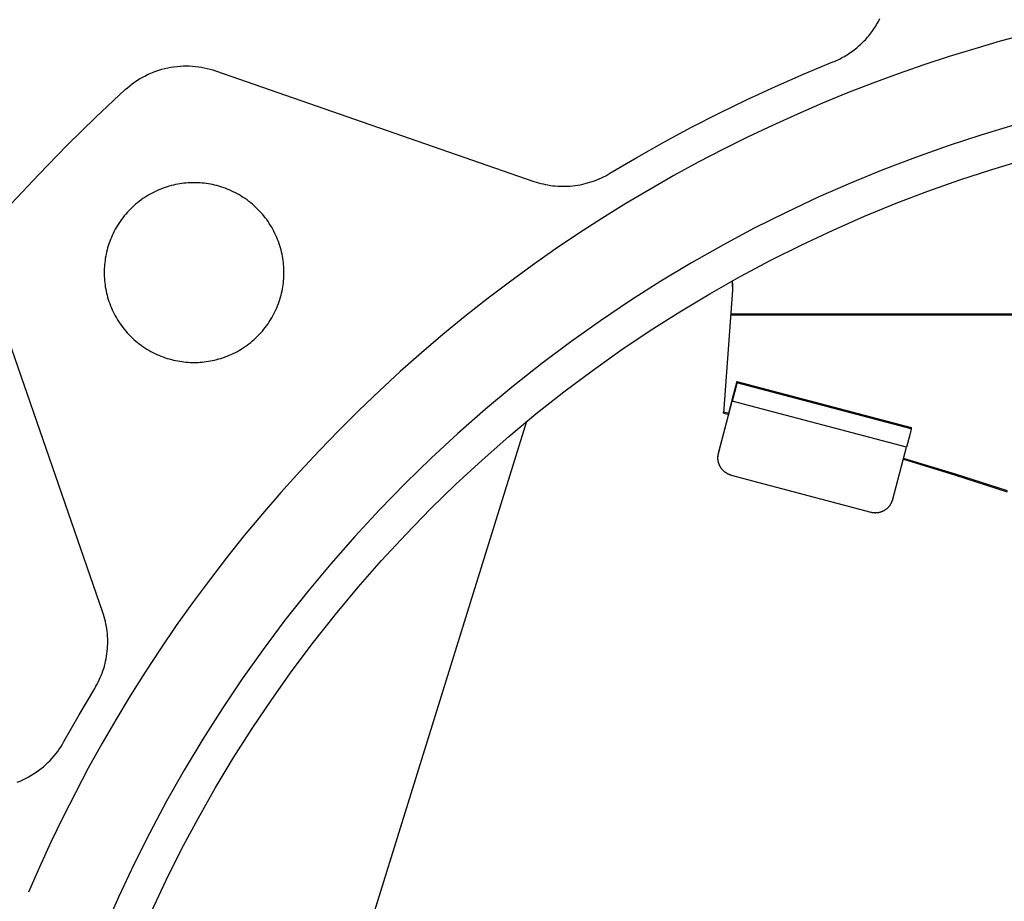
# Model space of a CAD drawing. Header units: millimetres. Extents: x -7950 to -6950, y 4408 to 5408.
# Tile 95 of 111: x -7238 to -7184, y 5146 to 5195. Entities that reach past the tile are written whole.
import ezdxf

# ---------------------------------------------------------------- set-up
doc = ezdxf.new("R2010")
doc.units = ezdxf.units.MM
doc.layers.add('SHOW Mini_Barndoor 002', color=7, linetype='Continuous', true_color=0x000000)

msp = doc.modelspace()

# ---------------------------------------------------------------- linework, layer by layer
at = {"layer": 'SHOW Mini_Barndoor 002', "color": 18, "lineweight": -3, "true_color": 0x000000}
for points in [[(-7193.086, 5192.471), (-7193.005, 5192.504), (-7192.924, 5192.539), (-7192.843, 5192.576), (-7192.762, 5192.614), (-7192.682, 5192.654), (-7192.602, 5192.695), (-7192.523, 5192.738), (-7192.444, 5192.783), (-7192.366, 5192.829), (-7192.288, 5192.877), (-7192.21, 5192.927), (-7192.134, 5192.978), (-7192.058, 5193.031), (-7191.982, 5193.085), (-7191.908, 5193.141), (-7191.834, 5193.198), (-7191.761, 5193.258), (-7191.69, 5193.318), (-7191.619, 5193.38), (-7191.549, 5193.444), (-7191.48, 5193.509), (-7191.412, 5193.575), (-7191.346, 5193.643), (-7191.28, 5193.712), (-7191.216, 5193.782), (-7191.154, 5193.854), (-7191.092, 5193.927), (-7191.032, 5194.001), (-7190.973, 5194.077), (-7190.916, 5194.153), (-7190.86, 5194.231), (-7190.805, 5194.31), (-7190.753, 5194.39), (-7190.701, 5194.471), (-7190.651, 5194.552), (-7190.603, 5194.635), (-7190.557, 5194.719), (-7190.512, 5194.803), (-7190.469, 5194.888)], [(-7182.356, 5194.005), (-7183.776, 5193.622), (-7185.196, 5193.212), (-7186.615, 5192.775), (-7188.032, 5192.311), (-7189.447, 5191.819), (-7190.858, 5191.3), (-7192.265, 5190.753), (-7193.667, 5190.178), (-7195.063, 5189.576), (-7196.453, 5188.946), (-7197.835, 5188.288), (-7199.209, 5187.603), (-7200.574, 5186.89), (-7201.93, 5186.151), (-7203.275, 5185.384), (-7204.609, 5184.59), (-7205.93, 5183.77), (-7207.239, 5182.923), (-7208.534, 5182.05), (-7209.815, 5181.152), (-7211.08, 5180.228), (-7212.33, 5179.279), (-7213.562, 5178.305), (-7214.778, 5177.308), (-7215.975, 5176.286), (-7217.154, 5175.242), (-7218.313, 5174.175), (-7219.452, 5173.085), (-7220.57, 5171.974), (-7221.667, 5170.842), (-7222.742, 5169.69), (-7223.794, 5168.518), (-7224.824, 5167.328), (-7225.83, 5166.118), (-7226.812, 5164.892), (-7227.769, 5163.648), (-7228.702, 5162.388), (-7229.609, 5161.112), (-7230.491, 5159.822), (-7231.347, 5158.518), (-7232.177, 5157.201), (-7232.98, 5155.871), (-7233.756, 5154.53), (-7234.505, 5153.178), (-7235.227, 5151.816), (-7235.922, 5150.445), (-7236.589, 5149.065), (-7237.228, 5147.678), (-7237.84, 5146.284)], [(-7205.489, 5186.278), (-7203.997, 5187.161), (-7202.487, 5188.014), (-7200.959, 5188.837), (-7199.414, 5189.628), (-7197.853, 5190.387), (-7196.278, 5191.114), (-7194.688, 5191.809), (-7193.086, 5192.471)], [(-7232.446, 5190.936), (-7232.326, 5191.042), (-7232.201, 5191.146), (-7232.072, 5191.247), (-7231.939, 5191.344), (-7231.802, 5191.437), (-7231.66, 5191.526), (-7231.515, 5191.61), (-7231.367, 5191.691), (-7231.215, 5191.766), (-7231.06, 5191.837), (-7230.902, 5191.902), (-7230.742, 5191.962), (-7230.579, 5192.017), (-7230.414, 5192.066), (-7230.248, 5192.11), (-7230.079, 5192.148), (-7229.91, 5192.18), (-7229.74, 5192.206), (-7229.569, 5192.226), (-7229.398, 5192.241), (-7229.227, 5192.249), (-7229.056, 5192.252), (-7228.886, 5192.249), (-7228.716, 5192.24), (-7228.548, 5192.225), (-7228.382, 5192.205), (-7228.217, 5192.179), (-7228.054, 5192.148), (-7227.893, 5192.112), (-7227.735, 5192.072), (-7227.579, 5192.026), (-7227.426, 5191.976)], [(-7227.426, 5191.976), (-7209.719, 5185.831)], [(-7238.804, 5184.577), (-7237.266, 5186.217), (-7235.693, 5187.825), (-7234.086, 5189.398), (-7232.446, 5190.936)], [(-7183.019, 5188.952), (-7184.847, 5188.405), (-7186.672, 5187.809), (-7188.492, 5187.166), (-7190.306, 5186.474), (-7192.111, 5185.733), (-7193.905, 5184.944), (-7195.688, 5184.106), (-7197.456, 5183.22), (-7199.208, 5182.286), (-7200.942, 5181.304), (-7202.656, 5180.275), (-7204.348, 5179.199), (-7206.017, 5178.077), (-7207.66, 5176.91), (-7209.276, 5175.699), (-7210.862, 5174.444), (-7212.418, 5173.148), (-7213.941, 5171.81), (-7215.431, 5170.432), (-7216.884, 5169.016), (-7218.301, 5167.562), (-7219.678, 5166.073), (-7221.016, 5164.55), (-7222.313, 5162.994), (-7223.568, 5161.407), (-7224.779, 5159.791), (-7225.946, 5158.148), (-7227.067, 5156.48), (-7228.143, 5154.787), (-7229.172, 5153.073), (-7230.154, 5151.339), (-7231.088, 5149.587), (-7231.975, 5147.819), (-7232.812, 5146.037), (-7233.602, 5144.242)], [(-7230.992, 5145.209), (-7230.175, 5146.945), (-7229.312, 5148.668), (-7228.402, 5150.376), (-7227.445, 5152.066), (-7226.442, 5153.736), (-7225.393, 5155.385), (-7224.3, 5157.011), (-7223.163, 5158.612), (-7221.983, 5160.187), (-7220.76, 5161.733), (-7219.497, 5163.249), (-7218.193, 5164.734), (-7216.85, 5166.185), (-7215.47, 5167.601), (-7214.054, 5168.982), (-7212.602, 5170.324), (-7211.118, 5171.628), (-7209.602, 5172.892), (-7208.056, 5174.114), (-7206.481, 5175.295), (-7204.88, 5176.432), (-7203.254, 5177.525), (-7201.605, 5178.573), (-7199.934, 5179.576), (-7198.244, 5180.533), (-7196.537, 5181.443), (-7194.814, 5182.307), (-7193.077, 5183.123), (-7191.328, 5183.892), (-7189.569, 5184.614), (-7187.802, 5185.289), (-7186.029, 5185.916), (-7184.25, 5186.496), (-7182.469, 5187.029)], [(-7209.719, 5185.831), (-7209.593, 5185.789), (-7209.464, 5185.75), (-7209.334, 5185.715), (-7209.203, 5185.683), (-7209.07, 5185.654), (-7208.935, 5185.629), (-7208.8, 5185.607), (-7208.664, 5185.589), (-7208.526, 5185.575), (-7208.388, 5185.564), (-7208.25, 5185.558), (-7208.111, 5185.555), (-7207.972, 5185.556), (-7207.832, 5185.561), (-7207.693, 5185.57), (-7207.554, 5185.583), (-7207.416, 5185.599), (-7207.278, 5185.62), (-7207.14, 5185.644), (-7207.004, 5185.672), (-7206.869, 5185.704), (-7206.735, 5185.739), (-7206.602, 5185.778), (-7206.471, 5185.821), (-7206.341, 5185.867), (-7206.213, 5185.916), (-7206.087, 5185.969), (-7205.963, 5186.025), (-7205.841, 5186.084), (-7205.721, 5186.146), (-7205.604, 5186.211), (-7205.489, 5186.278)], [(-7228.622, 5185.754), (-7228.733, 5185.752), (-7228.845, 5185.749), (-7228.958, 5185.742), (-7229.071, 5185.733), (-7229.186, 5185.722), (-7229.301, 5185.707), (-7229.416, 5185.69), (-7229.532, 5185.67), (-7229.648, 5185.647), (-7229.765, 5185.621), (-7229.881, 5185.592), (-7229.998, 5185.56), (-7230.115, 5185.526), (-7230.231, 5185.488), (-7230.347, 5185.447), (-7230.463, 5185.402), (-7230.578, 5185.355), (-7230.692, 5185.305), (-7230.806, 5185.251), (-7230.919, 5185.195), (-7231.03, 5185.135), (-7231.141, 5185.073), (-7231.25, 5185.007), (-7231.358, 5184.938), (-7231.465, 5184.867), (-7231.569, 5184.793), (-7231.672, 5184.715), (-7231.774, 5184.635), (-7231.873, 5184.553), (-7231.97, 5184.467), (-7232.065, 5184.379), (-7232.158, 5184.289), (-7232.248, 5184.196), (-7232.336, 5184.101), (-7232.421, 5184.004), (-7232.504, 5183.905), (-7232.584, 5183.804), (-7232.661, 5183.701), (-7232.736, 5183.596), (-7232.807, 5183.49), (-7232.876, 5183.382), (-7232.941, 5183.272), (-7233.004, 5183.162), (-7233.064, 5183.05), (-7233.12, 5182.937), (-7233.174, 5182.824), (-7233.224, 5182.709), (-7233.271, 5182.594), (-7233.315, 5182.478), (-7233.356, 5182.362), (-7233.394, 5182.246), (-7233.429, 5182.129), (-7233.461, 5182.013), (-7233.49, 5181.896), (-7233.516, 5181.78), (-7233.539, 5181.663), (-7233.559, 5181.547), (-7233.576, 5181.432), (-7233.59, 5181.317), (-7233.602, 5181.203), (-7233.611, 5181.089), (-7233.617, 5180.976), (-7233.621, 5180.864), (-7233.622, 5180.754), (-7233.621, 5180.643), (-7233.617, 5180.531), (-7233.611, 5180.418), (-7233.602, 5180.304), (-7233.59, 5180.19), (-7233.576, 5180.075), (-7233.559, 5179.96), (-7233.539, 5179.844), (-7233.516, 5179.727), (-7233.49, 5179.611), (-7233.461, 5179.494), (-7233.429, 5179.378), (-7233.394, 5179.261), (-7233.356, 5179.145), (-7233.315, 5179.029), (-7233.271, 5178.913), (-7233.224, 5178.798), (-7233.174, 5178.683), (-7233.12, 5178.57), (-7233.064, 5178.457), (-7233.004, 5178.345), (-7232.941, 5178.235), (-7232.876, 5178.125), (-7232.807, 5178.017), (-7232.736, 5177.911), (-7232.661, 5177.806), (-7232.584, 5177.703), (-7232.504, 5177.602), (-7232.421, 5177.503), (-7232.336, 5177.406), (-7232.248, 5177.311), (-7232.158, 5177.218), (-7232.065, 5177.128), (-7231.97, 5177.04), (-7231.873, 5176.954), (-7231.774, 5176.872), (-7231.672, 5176.792), (-7231.569, 5176.714), (-7231.465, 5176.64), (-7231.358, 5176.569), (-7231.25, 5176.5), (-7231.141, 5176.434), (-7231.03, 5176.372), (-7230.919, 5176.312), (-7230.806, 5176.256), (-7230.692, 5176.202), (-7230.578, 5176.152), (-7230.463, 5176.105), (-7230.347, 5176.06), (-7230.231, 5176.019), (-7230.115, 5175.981), (-7229.998, 5175.947), (-7229.881, 5175.915), (-7229.765, 5175.886), (-7229.648, 5175.86), (-7229.532, 5175.837), (-7229.416, 5175.817), (-7229.301, 5175.8), (-7229.186, 5175.785), (-7229.071, 5175.774), (-7228.958, 5175.765), (-7228.845, 5175.758), (-7228.733, 5175.755), (-7228.622, 5175.754)], [(-7228.622, 5175.754), (-7228.511, 5175.755), (-7228.399, 5175.758), (-7228.286, 5175.765), (-7228.173, 5175.774), (-7228.059, 5175.785), (-7227.944, 5175.8), (-7227.828, 5175.817), (-7227.712, 5175.837), (-7227.596, 5175.86), (-7227.48, 5175.886), (-7227.363, 5175.915), (-7227.246, 5175.947), (-7227.13, 5175.981), (-7227.013, 5176.019), (-7226.897, 5176.06), (-7226.782, 5176.105), (-7226.667, 5176.152), (-7226.552, 5176.202), (-7226.438, 5176.256), (-7226.326, 5176.312), (-7226.214, 5176.372), (-7226.103, 5176.434), (-7225.994, 5176.5), (-7225.886, 5176.569), (-7225.78, 5176.64), (-7225.675, 5176.714), (-7225.572, 5176.792), (-7225.471, 5176.872), (-7225.371, 5176.954), (-7225.274, 5177.04), (-7225.179, 5177.128), (-7225.087, 5177.218), (-7224.996, 5177.311), (-7224.908, 5177.406), (-7224.823, 5177.503), (-7224.74, 5177.602), (-7224.66, 5177.703), (-7224.583, 5177.806), (-7224.509, 5177.911), (-7224.437, 5178.017), (-7224.369, 5178.125), (-7224.303, 5178.235), (-7224.24, 5178.345), (-7224.181, 5178.457), (-7224.124, 5178.57), (-7224.071, 5178.683), (-7224.02, 5178.798), (-7223.973, 5178.913), (-7223.929, 5179.029), (-7223.888, 5179.145), (-7223.85, 5179.261), (-7223.815, 5179.378), (-7223.783, 5179.494), (-7223.754, 5179.611), (-7223.729, 5179.727), (-7223.706, 5179.844), (-7223.686, 5179.96), (-7223.668, 5180.075), (-7223.654, 5180.19), (-7223.642, 5180.304), (-7223.633, 5180.418), (-7223.627, 5180.531), (-7223.623, 5180.643), (-7223.622, 5180.754), (-7223.623, 5180.864), (-7223.627, 5180.976), (-7223.633, 5181.089), (-7223.642, 5181.203), (-7223.654, 5181.317), (-7223.668, 5181.432), (-7223.686, 5181.547), (-7223.706, 5181.663), (-7223.729, 5181.78), (-7223.754, 5181.896), (-7223.783, 5182.013), (-7223.815, 5182.129), (-7223.85, 5182.246), (-7223.888, 5182.362), (-7223.929, 5182.478), (-7223.973, 5182.594), (-7224.02, 5182.709), (-7224.071, 5182.824), (-7224.124, 5182.937), (-7224.181, 5183.05), (-7224.24, 5183.162), (-7224.303, 5183.272), (-7224.369, 5183.382), (-7224.437, 5183.49), (-7224.509, 5183.596), (-7224.583, 5183.701), (-7224.66, 5183.804), (-7224.74, 5183.905), (-7224.823, 5184.004), (-7224.908, 5184.101), (-7224.996, 5184.196), (-7225.087, 5184.289), (-7225.179, 5184.379), (-7225.274, 5184.467), (-7225.371, 5184.553), (-7225.471, 5184.635), (-7225.572, 5184.715), (-7225.675, 5184.793), (-7225.78, 5184.867), (-7225.886, 5184.938), (-7225.994, 5185.007), (-7226.103, 5185.073), (-7226.214, 5185.135), (-7226.326, 5185.195), (-7226.438, 5185.251), (-7226.552, 5185.305), (-7226.667, 5185.355), (-7226.782, 5185.402), (-7226.897, 5185.447), (-7227.013, 5185.488), (-7227.13, 5185.526), (-7227.246, 5185.56), (-7227.363, 5185.592), (-7227.48, 5185.621), (-7227.596, 5185.647), (-7227.712, 5185.67), (-7227.828, 5185.69), (-7227.944, 5185.707), (-7228.059, 5185.722), (-7228.173, 5185.733), (-7228.286, 5185.742), (-7228.399, 5185.749), (-7228.511, 5185.752), (-7228.622, 5185.754)], [(-7198.695, 5180.283), (-7198.688, 5180.239), (-7198.681, 5180.195), (-7198.676, 5180.15), (-7198.671, 5180.106), (-7198.668, 5180.062), (-7198.665, 5180.018), (-7198.664, 5179.974), (-7198.664, 5179.93)], [(-7198.664, 5179.983), (-7198.664, 5180.02), (-7198.665, 5180.058), (-7198.667, 5180.096), (-7198.669, 5180.134), (-7198.673, 5180.173), (-7198.677, 5180.211), (-7198.681, 5180.249), (-7198.687, 5180.288)], [(-7198.664, 5179.93), (-7198.664, 5179.894), (-7198.665, 5179.858), (-7198.666, 5179.822), (-7198.669, 5179.785)], [(-7233.7, 5161.85), (-7239.844, 5179.557)], [(-7198.669, 5179.785), (-7199.167, 5172.934)], [(-7198.769, 5178.404), (-7121.016, 5178.404)], [(-7198.766, 5178.456), (-7121.101, 5178.456)], [(-7198.426, 5174.693), (-7198.681, 5173.728)], [(-7198.426, 5174.615), (-7198.426, 5174.614), (-7198.426, 5174.614), (-7198.426, 5174.613), (-7198.426, 5174.612), (-7198.426, 5174.611), (-7198.426, 5174.609), (-7198.427, 5174.606), (-7198.428, 5174.599), (-7198.43, 5174.589), (-7198.444, 5174.528), (-7198.501, 5174.295), (-7198.681, 5173.597)], [(-7198.681, 5173.649), (-7198.426, 5174.615)], [(-7198.426, 5174.615), (-7198.426, 5174.693)], [(-7198.426, 5174.693), (-7188.731, 5172.132)], [(-7188.731, 5172.053), (-7198.426, 5174.615)], [(-7198.681, 5173.649), (-7199.449, 5170.753)], [(-7199.449, 5170.701), (-7198.681, 5173.597)], [(-7198.681, 5173.728), (-7198.894, 5172.926)], [(-7198.681, 5173.728), (-7198.681, 5173.649)], [(-7198.681, 5173.597), (-7198.681, 5173.649)], [(-7188.987, 5171.036), (-7198.681, 5173.597)], [(-7199.167, 5172.934), (-7199.167, 5172.987)], [(-7198.861, 5172.919), (-7199.167, 5172.987)], [(-7199.167, 5172.934), (-7198.906, 5172.876)], [(-7210.127, 5172.461), (-7234.924, 5092.648)], [(-7234.916, 5092.62), (-7210.105, 5172.48)], [(-7188.731, 5172.053), (-7188.731, 5172.053), (-7188.731, 5172.053), (-7188.731, 5172.052), (-7188.732, 5172.051), (-7188.732, 5172.05), (-7188.732, 5172.048), (-7188.732, 5172.045), (-7188.734, 5172.037), (-7188.736, 5172.028), (-7188.749, 5171.966), (-7188.806, 5171.734), (-7188.987, 5171.036)], [(-7188.731, 5172.132), (-7188.731, 5172.053)], [(-7199.449, 5170.753), (-7199.456, 5170.722), (-7199.463, 5170.69), (-7199.469, 5170.658), (-7199.474, 5170.626), (-7199.477, 5170.594), (-7199.48, 5170.562), (-7199.481, 5170.53), (-7199.482, 5170.498)], [(-7199.482, 5170.445), (-7199.481, 5170.478), (-7199.48, 5170.51), (-7199.477, 5170.542), (-7199.474, 5170.574), (-7199.469, 5170.606), (-7199.463, 5170.638), (-7199.456, 5170.67), (-7199.449, 5170.701)], [(-7199.449, 5170.753), (-7199.449, 5170.701)], [(-7189.754, 5168.139), (-7188.987, 5171.036)], [(-7199.482, 5170.445), (-7199.482, 5170.498)], [(-7198.738, 5169.48), (-7198.756, 5169.485), (-7198.775, 5169.49), (-7198.793, 5169.496), (-7198.812, 5169.503), (-7198.83, 5169.509), (-7198.848, 5169.516), (-7198.867, 5169.524), (-7198.885, 5169.531), (-7198.903, 5169.54), (-7198.922, 5169.548), (-7198.94, 5169.557), (-7198.958, 5169.567), (-7198.975, 5169.577), (-7198.993, 5169.587), (-7199.011, 5169.598), (-7199.028, 5169.609), (-7199.045, 5169.62), (-7199.062, 5169.632), (-7199.079, 5169.644), (-7199.096, 5169.657), (-7199.112, 5169.67), (-7199.128, 5169.683), (-7199.144, 5169.697), (-7199.16, 5169.711), (-7199.175, 5169.726), (-7199.19, 5169.741), (-7199.205, 5169.756), (-7199.22, 5169.771), (-7199.234, 5169.787), (-7199.248, 5169.803), (-7199.261, 5169.82), (-7199.274, 5169.836), (-7199.287, 5169.853), (-7199.3, 5169.87), (-7199.312, 5169.888), (-7199.323, 5169.906), (-7199.335, 5169.924), (-7199.346, 5169.942), (-7199.356, 5169.96), (-7199.366, 5169.979), (-7199.376, 5169.997), (-7199.385, 5170.016), (-7199.394, 5170.035), (-7199.402, 5170.054), (-7199.41, 5170.074), (-7199.418, 5170.093), (-7199.425, 5170.113), (-7199.432, 5170.132), (-7199.438, 5170.152), (-7199.444, 5170.172), (-7199.449, 5170.191), (-7199.454, 5170.211), (-7199.459, 5170.231), (-7199.463, 5170.251), (-7199.467, 5170.27), (-7199.47, 5170.29), (-7199.473, 5170.31), (-7199.475, 5170.329), (-7199.477, 5170.349), (-7199.479, 5170.368), (-7199.48, 5170.388), (-7199.481, 5170.407), (-7199.482, 5170.426), (-7199.482, 5170.445)], [(-7189.164, 5170.369), (-7186.268, 5169.491), (-7183.383, 5168.555)], [(-7183.371, 5168.603), (-7186.256, 5169.54), (-7189.151, 5170.417)], [(-7198.738, 5169.48), (-7190.977, 5167.429)], [(-7190.977, 5167.429), (-7190.955, 5167.424), (-7190.934, 5167.419), (-7190.912, 5167.414), (-7190.889, 5167.41), (-7190.866, 5167.407), (-7190.843, 5167.404), (-7190.82, 5167.401), (-7190.797, 5167.399), (-7190.773, 5167.398), (-7190.749, 5167.397), (-7190.725, 5167.396), (-7190.701, 5167.396), (-7190.677, 5167.397), (-7190.652, 5167.399), (-7190.628, 5167.401), (-7190.603, 5167.403), (-7190.579, 5167.406), (-7190.554, 5167.41), (-7190.529, 5167.415), (-7190.504, 5167.42), (-7190.48, 5167.426), (-7190.455, 5167.432), (-7190.431, 5167.439), (-7190.406, 5167.447), (-7190.382, 5167.455), (-7190.358, 5167.464), (-7190.334, 5167.474), (-7190.31, 5167.484), (-7190.287, 5167.495), (-7190.264, 5167.507), (-7190.241, 5167.519), (-7190.218, 5167.532), (-7190.196, 5167.545), (-7190.174, 5167.559), (-7190.153, 5167.573), (-7190.132, 5167.588), (-7190.111, 5167.604), (-7190.091, 5167.619), (-7190.071, 5167.636), (-7190.052, 5167.653), (-7190.033, 5167.67), (-7190.015, 5167.688), (-7189.997, 5167.706), (-7189.98, 5167.725), (-7189.963, 5167.743), (-7189.947, 5167.763), (-7189.932, 5167.782), (-7189.917, 5167.802), (-7189.902, 5167.822), (-7189.888, 5167.842), (-7189.875, 5167.863), (-7189.862, 5167.884), (-7189.85, 5167.905), (-7189.839, 5167.926), (-7189.828, 5167.947), (-7189.817, 5167.968), (-7189.807, 5167.989), (-7189.798, 5168.011), (-7189.789, 5168.032), (-7189.781, 5168.054), (-7189.774, 5168.075), (-7189.767, 5168.097), (-7189.76, 5168.118), (-7189.754, 5168.139)], [(-7189.754, 5168.192), (-7189.754, 5168.139)], [(-7234.147, 5157.621), (-7234.079, 5157.735), (-7234.015, 5157.853), (-7233.953, 5157.972), (-7233.894, 5158.094), (-7233.838, 5158.218), (-7233.785, 5158.344), (-7233.736, 5158.472), (-7233.69, 5158.602), (-7233.647, 5158.733), (-7233.608, 5158.866), (-7233.572, 5159), (-7233.541, 5159.135), (-7233.513, 5159.272), (-7233.488, 5159.409), (-7233.468, 5159.547), (-7233.451, 5159.686), (-7233.438, 5159.824), (-7233.43, 5159.964), (-7233.425, 5160.103), (-7233.424, 5160.242), (-7233.426, 5160.381), (-7233.433, 5160.52), (-7233.443, 5160.658), (-7233.458, 5160.795), (-7233.476, 5160.931), (-7233.497, 5161.067), (-7233.522, 5161.201), (-7233.551, 5161.334), (-7233.583, 5161.466), (-7233.619, 5161.596), (-7233.658, 5161.724), (-7233.7, 5161.85)], [(-7235.859, 5154.662), (-7235.018, 5156.15), (-7234.147, 5157.621)], [(-7238.461, 5152.404), (-7238.304, 5152.467), (-7238.148, 5152.535), (-7237.995, 5152.609), (-7237.843, 5152.688), (-7237.695, 5152.772), (-7237.55, 5152.862), (-7237.407, 5152.956), (-7237.268, 5153.054), (-7237.133, 5153.158), (-7237.002, 5153.265), (-7236.875, 5153.377), (-7236.752, 5153.492), (-7236.634, 5153.611), (-7236.52, 5153.734), (-7236.411, 5153.859), (-7236.306, 5153.987), (-7236.207, 5154.118), (-7236.112, 5154.251), (-7236.023, 5154.386), (-7235.938, 5154.523), (-7235.859, 5154.662)]]:
    msp.add_lwpolyline(points, dxfattribs=at)

doc.saveas('drawing.dxf')
